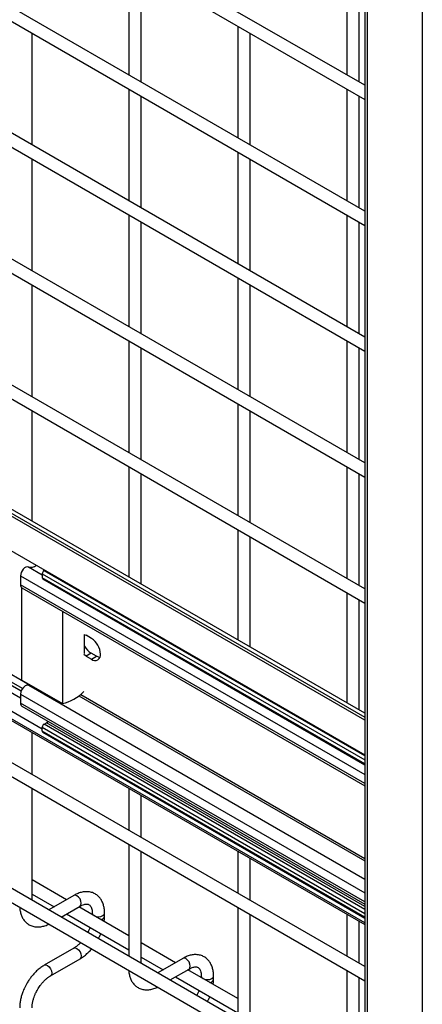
# Model space of a CAD drawing. Header units: inches. Extents: x 0.1 to 10.7, y 0.1 to 8.
# Tile 28 of 42: x 8.517 to 8.735, y 5.658 to 6.19. Entities that reach past the tile are written whole.
import ezdxf

# ---------------------------------------------------------------- set-up
doc = ezdxf.new("R2010")
doc.units = ezdxf.units.IN
doc.header["$MEASUREMENT"] = 0

msp = doc.modelspace()

# ---------------------------------------------------------------- linework, layer by layer
for p, q in [((8.703952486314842, 7.560978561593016), (8.703952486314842, 5.315491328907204)), ((8.705447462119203, 5.313407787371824), (8.705447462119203, 7.558895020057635)), ((8.735057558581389, 7.541801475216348), (8.735057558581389, 5.296314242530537)), ((8.703952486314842, 6.154441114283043), (8.220701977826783, 6.433415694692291)), ((8.217368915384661, 6.427642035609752), (8.703952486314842, 6.146743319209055)), ((8.703952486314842, 6.086396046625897), (8.220701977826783, 6.365370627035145)), ((8.217368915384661, 6.359596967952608), (8.703952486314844, 6.078698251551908)), ((8.703952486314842, 6.01835097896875), (8.220701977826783, 6.297325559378)), ((8.217368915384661, 6.291551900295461), (8.703952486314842, 6.010653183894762)), ((8.703952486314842, 5.950305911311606), (8.220701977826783, 6.229280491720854)), ((8.217368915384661, 6.223506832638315), (8.703952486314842, 5.942608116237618)), ((8.576326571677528, 6.220420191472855), (8.576326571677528, 6.160072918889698)), ((8.582993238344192, 6.15622433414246), (8.582993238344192, 6.216571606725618)), ((8.694177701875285, 6.220431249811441), (8.694177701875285, 6.160083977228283)), ((8.700844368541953, 6.156235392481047), (8.700844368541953, 6.216582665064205)), ((8.635252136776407, 6.186403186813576), (8.635252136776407, 6.126055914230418)), ((8.524067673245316, 6.122196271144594), (8.524067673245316, 6.182543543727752)), ((8.641918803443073, 6.122207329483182), (8.641918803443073, 6.182554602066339)), ((8.703952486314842, 5.882260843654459), (8.220701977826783, 6.161235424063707)), ((8.217368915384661, 6.15546176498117), (8.703952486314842, 5.874563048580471)), ((8.576326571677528, 6.152375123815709), (8.576326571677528, 6.092027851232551)), ((8.694177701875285, 6.152386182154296), (8.694177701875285, 6.092038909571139)), ((8.582993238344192, 6.088179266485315), (8.582993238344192, 6.148526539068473)), ((8.700844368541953, 6.088190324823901), (8.700844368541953, 6.148537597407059)), ((8.635252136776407, 6.11835811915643), (8.635252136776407, 6.058010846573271)), ((8.524067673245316, 6.054151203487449), (8.524067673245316, 6.114498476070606)), ((8.641918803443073, 6.054162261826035), (8.641918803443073, 6.114509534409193)), ((8.703952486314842, 5.815050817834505), (8.202821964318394, 6.10434731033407)), ((8.703952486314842, 5.81118633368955), (8.197258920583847, 6.103694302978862)), ((8.19958264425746, 6.104026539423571), (8.703952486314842, 5.812860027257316)), ((8.183538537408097, 6.092908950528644), (8.703952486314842, 5.79248037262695)), ((8.576326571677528, 6.084330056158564), (8.576326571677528, 6.023982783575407)), ((8.694177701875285, 6.084341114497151), (8.694177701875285, 6.023993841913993)), ((8.582993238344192, 6.020134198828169), (8.582993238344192, 6.080481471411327)), ((8.700844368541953, 6.020145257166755), (8.700844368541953, 6.080492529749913)), ((8.524067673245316, 5.986106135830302), (8.524067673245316, 6.046453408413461)), ((8.635252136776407, 6.050313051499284), (8.635252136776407, 5.989965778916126)), ((8.641918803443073, 5.986117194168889), (8.641918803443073, 6.046464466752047)), ((8.201424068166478, 6.01583145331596), (8.524008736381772, 5.829607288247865)), ((8.576326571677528, 6.016284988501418), (8.576326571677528, 5.95593771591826)), ((8.694177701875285, 6.016296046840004), (8.694177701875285, 5.955948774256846)), ((8.195837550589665, 6.009227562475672), (8.517864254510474, 5.823325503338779)), ((8.518170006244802, 5.826922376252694), (8.198020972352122, 6.011740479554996)), ((8.518888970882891, 5.828310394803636), (8.199582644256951, 6.012642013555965)), ((8.582993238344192, 5.952089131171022), (8.582993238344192, 6.012436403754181)), ((8.700844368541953, 5.95210018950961), (8.700844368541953, 6.012447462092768)), ((8.529636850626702, 5.806467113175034), (8.186029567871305, 6.004827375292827)), ((8.703952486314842, 5.701647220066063), (8.183535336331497, 6.002077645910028)), ((8.185259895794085, 6.000200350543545), (8.703952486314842, 5.700765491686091)), ((8.635252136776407, 5.982267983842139), (8.635252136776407, 5.92192071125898)), ((8.524067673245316, 5.918896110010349), (8.524067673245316, 5.978408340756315)), ((8.641918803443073, 5.918072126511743), (8.641918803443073, 5.978419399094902)), ((8.703952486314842, 5.678125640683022), (8.220701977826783, 5.95710022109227)), ((8.217368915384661, 5.951326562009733), (8.703952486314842, 5.670427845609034)), ((8.576326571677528, 5.948239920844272), (8.576326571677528, 5.888727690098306)), ((8.694177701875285, 5.948250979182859), (8.694177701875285, 5.8879037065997)), ((8.582993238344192, 5.884879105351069), (8.582993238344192, 5.944391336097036)), ((8.700844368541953, 5.884055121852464), (8.700844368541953, 5.944402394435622)), ((8.635252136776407, 5.914222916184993), (8.635252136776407, 5.854710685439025)), ((8.641918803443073, 5.850862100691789), (8.641918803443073, 5.910374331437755)), ((8.529636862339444, 5.889701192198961), (8.522133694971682, 5.894032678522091)), ((8.530304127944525, 5.892725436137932), (8.530304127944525, 5.891829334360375)), ((8.531046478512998, 5.892296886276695), (8.530550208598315, 5.89201039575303)), ((8.703952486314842, 5.791907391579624), (8.530550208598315, 5.89201039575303)), ((8.703952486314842, 5.610080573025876), (8.220701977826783, 5.889055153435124)), ((8.517864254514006, 5.889285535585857), (8.51786425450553, 5.884459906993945)), ((8.517864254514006, 5.889285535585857), (8.703952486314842, 5.781859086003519)), ((8.529636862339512, 5.890428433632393), (8.529636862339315, 5.88828501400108)), ((8.529636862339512, 5.890428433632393), (8.703952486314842, 5.789798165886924)), ((8.703952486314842, 5.787654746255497), (8.529636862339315, 5.88828501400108)), ((8.529904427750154, 5.887693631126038), (8.703952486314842, 5.787217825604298)), ((8.217368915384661, 5.883281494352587), (8.703952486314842, 5.602382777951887)), ((8.703952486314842, 5.777033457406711), (8.51786425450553, 5.884459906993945)), ((8.518571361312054, 5.83288496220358), (8.518571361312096, 5.882814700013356)), ((8.518622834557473, 5.882783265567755), (8.703952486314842, 5.775794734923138)), ((8.694177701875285, 5.880205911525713), (8.694177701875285, 5.820693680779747)), ((8.700844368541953, 5.81684509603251), (8.700844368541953, 5.876357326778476)), ((8.540491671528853, 5.870158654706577), (8.540491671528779, 5.820230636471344)), ((8.552076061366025, 5.857663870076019), (8.553278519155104, 5.857144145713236)), ((8.55245356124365, 5.847271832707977), (8.55245356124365, 5.857538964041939)), ((8.556224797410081, 5.85544329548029), (8.553278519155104, 5.857144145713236)), ((8.553278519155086, 5.845916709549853), (8.552076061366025, 5.846785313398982)), ((8.556018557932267, 5.847498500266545), (8.553278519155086, 5.845916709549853)), ((8.553278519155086, 5.845916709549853), (8.556224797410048, 5.844215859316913)), ((8.558964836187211, 5.845797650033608), (8.556018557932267, 5.847498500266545)), ((8.556224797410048, 5.844215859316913), (8.558964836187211, 5.845797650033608)), ((8.518571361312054, 5.83288496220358), (8.540491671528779, 5.820230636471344)), ((8.703952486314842, 5.725128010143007), (8.52228456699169, 5.830002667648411)), ((8.517864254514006, 5.825336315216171), (8.51786425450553, 5.82051068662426)), ((8.517864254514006, 5.825336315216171), (8.703952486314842, 5.717909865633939)), ((8.531829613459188, 5.825231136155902), (8.531829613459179, 5.824814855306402)), ((8.533144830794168, 5.824471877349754), (8.533144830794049, 5.824156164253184)), ((8.549464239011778, 5.824398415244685), (8.703952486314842, 5.735214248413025)), ((8.55038768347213, 5.825113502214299), (8.703952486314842, 5.73646242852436)), ((8.703952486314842, 5.713084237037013), (8.51786425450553, 5.82051068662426)), ((8.518623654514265, 5.818832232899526), (8.703952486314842, 5.71184417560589)), ((8.529636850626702, 5.805338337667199), (8.529636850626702, 5.807481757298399)), ((8.529636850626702, 5.807481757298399), (8.703952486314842, 5.706851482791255)), ((8.530550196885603, 5.809063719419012), (8.531871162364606, 5.809826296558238)), ((8.703952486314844, 5.708960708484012), (8.530550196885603, 5.809063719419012)), ((8.703952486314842, 5.710485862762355), (8.531871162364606, 5.809826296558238)), ((8.524067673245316, 5.781970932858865), (8.524067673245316, 5.804610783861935)), ((8.703952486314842, 5.704708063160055), (8.529636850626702, 5.805338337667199)), ((8.529904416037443, 5.804746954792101), (8.703952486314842, 5.704271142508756)), ((8.524067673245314, 5.71392586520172), (8.524067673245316, 5.774273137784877)), ((8.576326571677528, 5.774442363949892), (8.576326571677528, 5.751802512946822)), ((8.582993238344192, 5.747953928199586), (8.582993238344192, 5.770593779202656)), ((8.576326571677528, 5.744104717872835), (8.576326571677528, 5.683757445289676)), ((8.582993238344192, 5.67990886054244), (8.582993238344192, 5.740256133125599)), ((8.635252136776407, 5.740425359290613), (8.635252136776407, 5.717785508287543)), ((8.641918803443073, 5.713936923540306), (8.641918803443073, 5.736576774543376)), ((8.542650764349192, 5.714206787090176), (8.524067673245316, 5.724934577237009)), ((8.524067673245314, 5.717236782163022), (8.535983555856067, 5.710357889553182)), ((8.54670389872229, 5.716546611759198), (8.533115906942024, 5.708702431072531)), ((8.53978311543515, 5.704853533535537), (8.55003696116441, 5.710772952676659)), ((8.576326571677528, 5.694766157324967), (8.549317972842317, 5.710357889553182)), ((8.542650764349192, 5.706508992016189), (8.576326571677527, 5.68706836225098)), ((8.556615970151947, 5.706973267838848), (8.556615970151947, 5.7061448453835)), ((8.563282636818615, 5.705238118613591), (8.563282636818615, 5.706973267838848)), ((8.635252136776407, 5.710087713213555), (8.635252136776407, 5.649740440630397)), ((8.641918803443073, 5.645891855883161), (8.641918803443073, 5.706239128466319)), ((8.694177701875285, 5.706408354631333), (8.694177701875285, 5.683768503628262)), ((8.700844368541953, 5.679919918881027), (8.700844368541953, 5.702559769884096)), ((8.60157632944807, 5.680189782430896), (8.582993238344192, 5.690917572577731)), ((8.54670389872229, 5.688069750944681), (8.530705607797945, 5.678834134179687)), ((8.534038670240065, 5.67306047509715), (8.55003696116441, 5.682296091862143)), ((8.582993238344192, 5.683219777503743), (8.594909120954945, 5.676340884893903)), ((8.605629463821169, 5.682529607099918), (8.592041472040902, 5.674685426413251)), ((8.59870868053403, 5.670836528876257), (8.608962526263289, 5.676755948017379)), ((8.635252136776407, 5.660749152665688), (8.608243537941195, 5.676340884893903)), ((8.694177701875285, 5.676070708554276), (8.694177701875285, 5.615723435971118)), ((8.60157632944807, 5.672491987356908), (8.635252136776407, 5.6530513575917)), ((8.615541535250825, 5.672956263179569), (8.615541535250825, 5.67212784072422)), ((8.622208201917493, 5.671221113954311), (8.622208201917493, 5.672956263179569)), ((8.700844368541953, 5.611874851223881), (8.700844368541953, 5.672222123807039))]:
    msp.add_line(p, q)
at = {"flags": 128}
for points in [[(8.522133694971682, 5.894032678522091), (8.521511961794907, 5.894125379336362), (8.52080548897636, 5.893949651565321), (8.520070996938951, 5.893519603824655), (8.519367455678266, 5.892869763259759), (8.518751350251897, 5.892052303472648), (8.518272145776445, 5.891132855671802), (8.517968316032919, 5.890185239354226), (8.517864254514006, 5.889285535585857)], [(8.56074729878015, 5.845159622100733), (8.560467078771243, 5.845205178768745), (8.558964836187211, 5.845797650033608)], [(8.52420484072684, 5.829632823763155), (8.523206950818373, 5.829632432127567), (8.522559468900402, 5.829843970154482)], [(8.55003696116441, 5.710772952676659), (8.550037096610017, 5.710773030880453), (8.55054803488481, 5.711361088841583), (8.550727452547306, 5.712299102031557), (8.55054803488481, 5.713444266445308), (8.550037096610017, 5.714622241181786), (8.549272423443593, 5.715653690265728), (8.548370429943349, 5.716381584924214), (8.547468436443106, 5.716695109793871), (8.54670389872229, 5.716546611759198)], [(8.556615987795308, 5.706967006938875), (8.556869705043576, 5.706236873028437), (8.557592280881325, 5.705612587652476), (8.558673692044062, 5.705195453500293), (8.559949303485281, 5.705048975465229), (8.561224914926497, 5.705195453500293), (8.562306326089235, 5.705612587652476), (8.563028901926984, 5.706236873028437), (8.563282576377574, 5.706961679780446)], [(8.54670389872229, 5.688069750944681), (8.547468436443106, 5.688218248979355), (8.548370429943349, 5.687904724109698), (8.549272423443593, 5.687176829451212), (8.550037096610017, 5.686145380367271), (8.55054803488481, 5.684967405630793), (8.550727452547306, 5.683822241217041), (8.55054803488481, 5.682884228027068), (8.550037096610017, 5.682296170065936), (8.55003696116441, 5.682296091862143)], [(8.530690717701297, 5.678825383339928), (8.530705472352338, 5.678834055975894), (8.53147014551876, 5.678982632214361), (8.532372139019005, 5.678669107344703), (8.533274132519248, 5.677941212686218), (8.53403880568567, 5.676909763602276), (8.534549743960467, 5.675731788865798), (8.53472916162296, 5.674586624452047)], [(8.608962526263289, 5.676755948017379), (8.608962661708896, 5.676756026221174), (8.60947359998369, 5.677344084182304), (8.609653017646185, 5.678282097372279), (8.60947359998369, 5.679427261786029), (8.608962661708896, 5.680605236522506), (8.608197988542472, 5.681636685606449), (8.607295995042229, 5.682364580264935), (8.606394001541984, 5.682678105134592), (8.605629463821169, 5.682529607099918)], [(8.53472916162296, 5.674586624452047), (8.534549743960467, 5.673648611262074), (8.53403880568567, 5.673060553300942), (8.534029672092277, 5.673055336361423)], [(8.615541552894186, 5.672950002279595), (8.615795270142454, 5.672219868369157), (8.616517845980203, 5.671595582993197), (8.617599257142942, 5.671178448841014), (8.61887486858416, 5.67103197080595), (8.620150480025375, 5.671178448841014), (8.621231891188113, 5.671595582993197), (8.621954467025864, 5.672219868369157), (8.622208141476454, 5.672944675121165)]]:
    msp.add_lwpolyline(points, dxfattribs=at)
for centre, radius, start, end in [((8.523353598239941, 5.898748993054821), 0.004871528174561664, 255.4979344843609, 309.0541726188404), ((8.531619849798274, 5.890338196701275), 0.00198503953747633, 122.6054782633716, 177.3945215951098), ((8.530251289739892, 5.888206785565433), 0.0006193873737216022, 172.7441823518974, 235.9436370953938), ((8.51964921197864, 5.884257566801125), 0.001796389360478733, 173.5326413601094, 235.1551785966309), ((8.550531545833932, 5.846542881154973), 0.01056553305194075, 2.605478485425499, 57.3945216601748), ((8.56145655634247, 5.856103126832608), 0.01017896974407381, 207.8136094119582, 237.7077110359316), ((8.558122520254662, 5.846542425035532), 0.003002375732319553, 230.7967147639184, 9.214036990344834), ((8.523486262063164, 5.825080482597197), 0.005627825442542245, 122.6054786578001, 177.3945207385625), ((8.521525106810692, 5.82833691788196), 0.001830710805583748, 65.49048033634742, 125.8199786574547), ((8.534704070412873, 5.844179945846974), 0.02463870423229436, 283.5856552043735, 314.8351331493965), ((8.51966775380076, 5.820315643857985), 0.001814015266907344, 173.8276308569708, 234.8601890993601), ((8.531619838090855, 5.807391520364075), 0.001985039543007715, 122.6054783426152, 177.3945215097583), ((8.530106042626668, 5.812737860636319), 0.003404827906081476, 301.2261084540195, 322.1922398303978), ((8.530251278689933, 5.805260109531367), 0.0006193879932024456, 172.7442176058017, 235.9436019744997), ((8.561071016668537, 5.705727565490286), 0.002267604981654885, 274.6289624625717, 347.2349655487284), ((8.619996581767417, 5.671710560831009), 0.002267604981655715, 274.6289624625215, 347.2349655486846)]:
    msp.add_arc(centre, radius, start, end)
for points, knots in [([(8.563255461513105, 5.70696276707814), (8.563254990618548, 5.707455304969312), (8.563253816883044, 5.708682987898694), (8.562951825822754, 5.710534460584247), (8.562363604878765, 5.712499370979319), (8.561456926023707, 5.714298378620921), (8.560225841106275, 5.715883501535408), (8.55865117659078, 5.717190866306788), (8.556720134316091, 5.718142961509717), (8.554571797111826, 5.71860345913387), (8.552329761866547, 5.718575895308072), (8.55012034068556, 5.718102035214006), (8.548229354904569, 5.717404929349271), (8.54711116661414, 5.716742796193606), (8.546709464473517, 5.716504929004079)], [0, 0, 0, 0, 0.05556675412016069, 0.1385037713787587, 0.2224246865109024, 0.3069596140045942, 0.3921986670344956, 0.479244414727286, 0.5704973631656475, 0.6694987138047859, 0.7607129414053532, 0.8540395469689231, 0.947564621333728, 1, 1, 1, 1]), ([(8.550032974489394, 5.710760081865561), (8.550388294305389, 5.710955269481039), (8.5511541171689, 5.711375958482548), (8.55222373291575, 5.711739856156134), (8.553212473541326, 5.711921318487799), (8.554041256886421, 5.711900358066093), (8.554735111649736, 5.711705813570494), (8.555274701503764, 5.711356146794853), (8.55580163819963, 5.710711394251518), (8.55623672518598, 5.709804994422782), (8.556517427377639, 5.708572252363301), (8.556647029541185, 5.707596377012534), (8.556612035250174, 5.707002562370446), (8.55661009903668, 5.706969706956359)], [0, 0, 0, 0, 0.07642751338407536, 0.1647246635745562, 0.2545582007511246, 0.3485318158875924, 0.4536210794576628, 0.5897326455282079, 0.6957056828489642, 0.7966578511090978, 0.8959306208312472, 0.9942419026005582, 1, 1, 1, 1]), ([(8.517450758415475, 5.710047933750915), (8.517452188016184, 5.709936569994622), (8.517463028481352, 5.709092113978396), (8.517735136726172, 5.707606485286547), (8.518307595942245, 5.705630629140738), (8.519213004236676, 5.7038260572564), (8.52043830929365, 5.702232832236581), (8.522007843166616, 5.700916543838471), (8.523933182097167, 5.699953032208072), (8.526077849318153, 5.699480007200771), (8.528320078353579, 5.699489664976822), (8.53053109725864, 5.699963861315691), (8.532126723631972, 5.700504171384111), (8.532954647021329, 5.700974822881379), (8.53306191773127, 5.701035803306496)], [0, 0, 0, 0, 0.01372299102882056, 0.1040595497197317, 0.1954722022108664, 0.2875577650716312, 0.380399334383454, 0.4751661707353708, 0.5744314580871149, 0.6820269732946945, 0.7813073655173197, 0.8829200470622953, 0.9848304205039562, 1, 1, 1, 1]), ([(8.56308099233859, 5.70241266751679), (8.563173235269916, 5.703133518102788), (8.563296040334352, 5.704093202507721), (8.563263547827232, 5.705001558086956), (8.563255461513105, 5.705227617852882)], [0, 0, 0, 0, 0.7511329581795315, 0.9999999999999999, 0.9999999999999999, 0.9999999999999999, 0.9999999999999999]), ([(8.555391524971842, 5.699153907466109), (8.555348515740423, 5.699031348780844), (8.555139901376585, 5.698436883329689), (8.554757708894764, 5.69754689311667), (8.554360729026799, 5.696805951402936), (8.554210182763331, 5.696524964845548)], [0, 0, 0, 0, 0.1388368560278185, 0.6734219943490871, 1, 1, 1, 1]), ([(8.559975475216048, 5.693196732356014), (8.560301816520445, 5.693796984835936), (8.560763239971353, 5.694645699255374), (8.561124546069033, 5.695525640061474), (8.561230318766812, 5.695783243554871)], [0, 0, 0, 0, 0.7072490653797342, 1, 1, 1, 1]), ([(8.550366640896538, 5.691045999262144), (8.55003043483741, 5.690701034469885), (8.549290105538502, 5.689941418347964), (8.548108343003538, 5.68898534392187), (8.547208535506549, 5.688338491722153), (8.546758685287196, 5.688108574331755), (8.546706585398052, 5.688081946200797)], [0, 0, 0, 0, 0.2789557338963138, 0.6142634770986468, 0.9553255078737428, 1, 1, 1, 1]), ([(8.550031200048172, 5.682337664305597), (8.550334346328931, 5.682502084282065), (8.551317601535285, 5.683035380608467), (8.55287143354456, 5.684226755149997), (8.55460944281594, 5.685805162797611), (8.55572126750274, 5.686962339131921), (8.556229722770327, 5.687594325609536), (8.556266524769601, 5.687640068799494)], [0, 0, 0, 0, 0.1354788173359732, 0.4394256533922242, 0.7219268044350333, 0.9798730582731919, 1, 1, 1, 1]), ([(8.622181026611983, 5.672945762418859), (8.622180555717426, 5.673438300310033), (8.622179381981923, 5.674665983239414), (8.621877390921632, 5.676517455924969), (8.621289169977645, 5.678482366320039), (8.620382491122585, 5.680281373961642), (8.619151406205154, 5.681866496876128), (8.61757674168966, 5.683173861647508), (8.61564569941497, 5.684125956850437), (8.613497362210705, 5.68458645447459), (8.611255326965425, 5.684558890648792), (8.609045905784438, 5.684085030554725), (8.607154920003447, 5.683387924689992), (8.606036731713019, 5.682725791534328), (8.605635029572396, 5.6824879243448)], [0, 0, 0, 0, 0.05556675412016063, 0.1385037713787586, 0.2224246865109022, 0.3069596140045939, 0.3921986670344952, 0.4792444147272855, 0.570497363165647, 0.6694987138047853, 0.7607129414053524, 0.8540395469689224, 0.9475646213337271, 1, 1, 1, 1]), ([(8.530711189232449, 5.678793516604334), (8.530433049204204, 5.678644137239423), (8.529471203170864, 5.678127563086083), (8.52793395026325, 5.676951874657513), (8.526168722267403, 5.675378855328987), (8.524710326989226, 5.673813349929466), (8.523450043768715, 5.672259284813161), (8.522315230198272, 5.670684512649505), (8.521612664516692, 5.669518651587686), (8.52125547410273, 5.668925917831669)], [0, 0, 0, 0, 0.07605989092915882, 0.2630254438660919, 0.4373557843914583, 0.5977889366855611, 0.7196049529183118, 0.8574447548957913, 1, 1, 1, 1]), ([(8.576376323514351, 5.676030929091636), (8.576377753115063, 5.675919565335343), (8.576388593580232, 5.675075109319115), (8.576660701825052, 5.673589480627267), (8.577233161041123, 5.671613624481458), (8.578138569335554, 5.669809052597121), (8.579363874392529, 5.668215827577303), (8.580933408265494, 5.66689953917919), (8.582858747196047, 5.665936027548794), (8.58500341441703, 5.665463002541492), (8.587245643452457, 5.665472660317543), (8.589456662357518, 5.665946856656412), (8.591052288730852, 5.666487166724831), (8.591880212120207, 5.666957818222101), (8.591987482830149, 5.667018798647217)], [0, 0, 0, 0, 0.0137229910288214, 0.1040595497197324, 0.1954722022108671, 0.2875577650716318, 0.3803993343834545, 0.4751661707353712, 0.5744314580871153, 0.6820269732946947, 0.7813073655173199, 0.8829200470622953, 0.9848304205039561, 0.9999999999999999, 0.9999999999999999, 0.9999999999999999, 0.9999999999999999]), ([(8.608958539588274, 5.676743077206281), (8.609313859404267, 5.676938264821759), (8.610079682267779, 5.677358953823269), (8.61114929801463, 5.677722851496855), (8.612138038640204, 5.67790431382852), (8.6129668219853, 5.677883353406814), (8.613660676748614, 5.677688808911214), (8.614200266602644, 5.677339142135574), (8.614727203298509, 5.67669438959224), (8.615162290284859, 5.675787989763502), (8.615442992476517, 5.674555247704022), (8.615572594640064, 5.673579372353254), (8.615537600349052, 5.672985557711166), (8.615535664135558, 5.67295270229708)], [0, 0, 0, 0, 0.07642751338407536, 0.1647246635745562, 0.2545582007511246, 0.3485318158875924, 0.4536210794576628, 0.5897326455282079, 0.6957056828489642, 0.7966578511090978, 0.8959306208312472, 0.9942419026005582, 1, 1, 1, 1]), ([(8.52125547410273, 5.668925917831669), (8.520744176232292, 5.667980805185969), (8.520024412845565, 5.666650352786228), (8.519169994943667, 5.664615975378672), (8.518543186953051, 5.662869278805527), (8.517969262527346, 5.660794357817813), (8.517580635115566, 5.658660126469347), (8.517390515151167, 5.656969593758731), (8.517421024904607, 5.656037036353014), (8.517428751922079, 5.655800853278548)], [0, 0, 0, 0, 0.2211311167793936, 0.3112903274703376, 0.4598799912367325, 0.6125684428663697, 0.7749694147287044, 0.9430078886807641, 1, 1, 1, 1]), ([(8.52702913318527, 5.66559285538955), (8.527491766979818, 5.666343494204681), (8.528142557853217, 5.667399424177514), (8.529231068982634, 5.668817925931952), (8.53019383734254, 5.66993864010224), (8.531376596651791, 5.671115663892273), (8.532609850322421, 5.672130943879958), (8.533519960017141, 5.672782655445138), (8.533977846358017, 5.673017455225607), (8.5340359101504, 5.673047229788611)], [0, 0, 0, 0, 0.2331289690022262, 0.3279444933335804, 0.4832131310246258, 0.6411945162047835, 0.8069209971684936, 0.9755159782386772, 1, 1, 1, 1]), ([(8.622006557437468, 5.668395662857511), (8.622098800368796, 5.669116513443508), (8.62222160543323, 5.670076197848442), (8.62218911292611, 5.670984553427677), (8.622181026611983, 5.671210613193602)], [0, 0, 0, 0, 0.7511329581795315, 0.9999999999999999, 0.9999999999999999, 0.9999999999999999, 0.9999999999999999]), ([(8.524077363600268, 5.655796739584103), (8.524089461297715, 5.65628447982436), (8.524114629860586, 5.65729919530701), (8.524410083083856, 5.659028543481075), (8.524854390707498, 5.660702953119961), (8.525403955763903, 5.662251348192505), (8.526077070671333, 5.663845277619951), (8.526677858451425, 5.664948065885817), (8.52702913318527, 5.66559285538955)], [0, 0, 0, 0, 0.1694043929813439, 0.3524360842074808, 0.534097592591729, 0.6676089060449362, 0.8056541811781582, 1, 1, 1, 1]), ([(8.61431709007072, 5.665136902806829), (8.614274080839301, 5.665014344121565), (8.614065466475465, 5.664419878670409), (8.613683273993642, 5.66352988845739), (8.613286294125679, 5.662788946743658), (8.61313574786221, 5.662507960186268)], [0, 0, 0, 0, 0.1388368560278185, 0.6734219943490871, 1, 1, 1, 1]), ([(8.618901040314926, 5.659179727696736), (8.619227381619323, 5.659779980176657), (8.619688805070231, 5.660628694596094), (8.620050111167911, 5.661508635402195), (8.620155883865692, 5.661766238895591)], [0, 0, 0, 0, 0.7072490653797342, 1, 1, 1, 1])]:
    msp.add_open_spline(points, degree=3, knots=knots)

doc.saveas('drawing.dxf')
